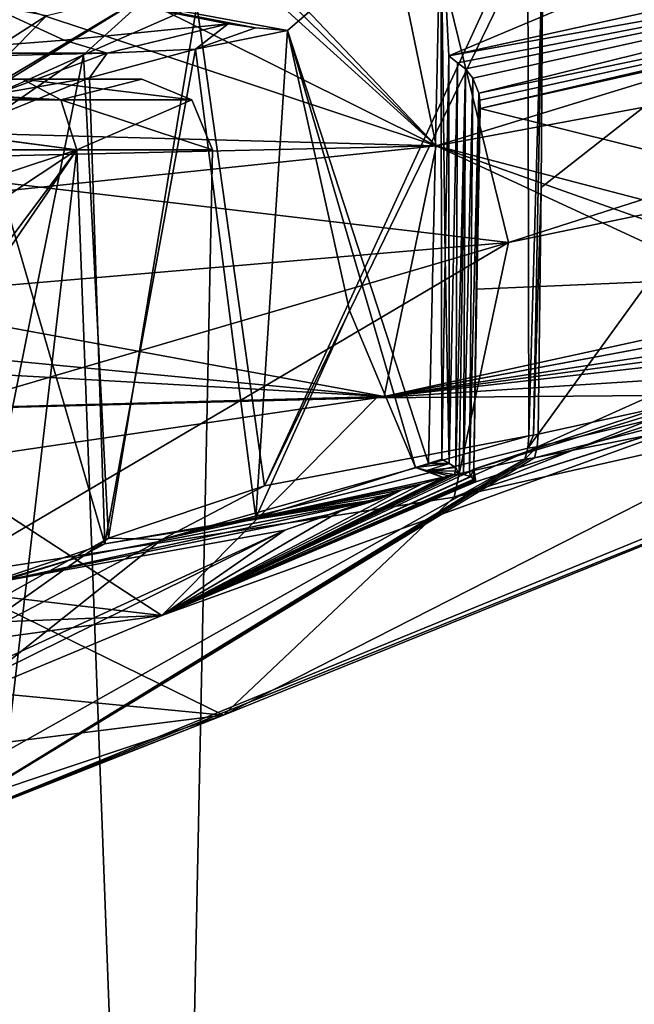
# Model space of a CAD drawing. Header units: metres. Extents: x -204 to 106, y -88 to 116.
# Tile 232 of 256: x -133 to -120, y -57 to -36. Entities that reach past the tile are written whole.
import ezdxf

# ---------------------------------------------------------------- set-up
doc = ezdxf.new("R2010")
doc.units = ezdxf.units.M
doc.layers.add('solid_20472013_1', color=7, linetype='CONTINUOUS')

msp = doc.modelspace()

# ---------------------------------------------------------------- linework, layer by layer
at = {"layer": 'solid_20472013_1'}
for points in [[(-123.972313, -36.801594, 176.650665), (-107.216599, -29.74966, 190.38327), (-124.141632, -33.443695, 175.568283)], [(-123.972313, -36.801594, 176.650665), (-107.189598, -33.104618, 191.478409), (-107.216599, -29.74966, 190.38327)], [(-124.243126, -38.714989, 222.820297), (-125.439682, -32.906258, 238.705124), (-98.944885, -30.960669, 228.224899)], [(-124.243126, -38.714989, 222.820297), (-98.944885, -30.960669, 228.224899), (-98.893517, -33.997993, 216.898376)], [(-133, -35.809345, 233.541153), (-150, -37.805599, 230.758179), (-150, -31.781961, 245.282974)], [(-96.526657, -32.380737, 229.377808), (-124.145119, -34.87141, 240.040558), (-122.701271, -40.76722, 223.774796)], [(-96.272644, -35.279957, 217.860565), (-96.526657, -32.380737, 229.377808), (-122.701271, -40.76722, 223.774796)], [(-113.351707, -32.821198, 180.275192), (-108.49057, -41.862453, 188.041626), (-122.069496, -44.848827, 177.015884)], [(-113.351707, -32.821198, 180.275192), (-122.069496, -44.848827, 177.015884), (-122.004852, -39.602287, 175.546143)], [(-113.351707, -32.821198, 180.275192), (-122.004852, -39.602287, 175.546143), (-121.968857, -34.361206, 174.119644)], [(-128, -34.75798, 234.824936), (-125.439682, -32.906258, 238.705124), (-124.243126, -38.714989, 222.820297)], [(-109.829468, -34.257042, 188.356293), (-107.189598, -33.104618, 191.478409), (-123.972313, -36.801594, 176.650665)], [(-150, -33.474915, 247.581696), (-150, -37.542957, 237.99118), (-124.145119, -34.87141, 240.040558)], [(-136.068985, -34.668255, 170.795074), (-127.402626, -36.265465, 174.621841), (-124.141632, -33.443695, 175.568283)], [(-124.402802, -45.468544, 178.930252), (-124.141632, -33.443695, 175.568283), (-127.402626, -36.265465, 174.621841)], [(-124.402802, -45.468544, 178.930252), (-124.120071, -45.379662, 179.071686), (-124.141632, -33.443695, 175.568283)], [(-124.046196, -41.091099, 177.861313), (-123.972313, -36.801594, 176.650665), (-124.141632, -33.443695, 175.568283)], [(-124.120071, -45.379662, 179.071686), (-124.046196, -41.091099, 177.861313), (-124.141632, -33.443695, 175.568283)], [(-115.150078, -41.086357, 209.24704), (-124.243126, -38.714989, 222.820297), (-98.893517, -33.997993, 216.898376)], [(-109.829468, -34.257042, 188.356293), (-123.972313, -36.801594, 176.650665), (-123.784386, -36.949318, 176.827667)], [(-109.829468, -34.257042, 188.356293), (-123.784386, -36.949318, 176.827667), (-123.619095, -37.081364, 177.028549)], [(-109.829468, -34.257042, 188.356293), (-123.619095, -37.081364, 177.028549), (-123.460693, -37.274555, 177.304382)], [(-109.829468, -34.257042, 188.356293), (-123.460693, -37.274555, 177.304382), (-123.335907, -37.593258, 177.666458)], [(-109.829468, -34.257042, 188.356293), (-123.335907, -37.593258, 177.666458), (-109.836182, -34.783596, 188.935394)], [(-129.33136, -35.726505, 168.818848), (-122.604919, -34.458752, 173.731354), (-127.896591, -45.9417, 173.167862)], [(-122.290131, -34.410461, 173.923004), (-122.268822, -44.879658, 176.900787), (-127.896591, -45.9417, 173.167862)], [(-122.604919, -34.458752, 173.731354), (-122.290131, -34.410461, 173.923004), (-127.896591, -45.9417, 173.167862)], [(-107.651398, -34.413101, 191.927902), (-109.836182, -34.783596, 188.935394), (-123.306862, -37.919533, 177.864349)], [(-110.142624, -41.194664, 190.621872), (-107.651398, -34.413101, 191.927902), (-123.306862, -37.919533, 177.864349)], [(-122.290131, -34.410461, 173.923004), (-121.968857, -34.361206, 174.119644), (-122.268822, -44.879658, 176.900787)], [(-121.968857, -34.361206, 174.119644), (-122.166824, -44.863819, 176.959717), (-122.268822, -44.879658, 176.900787)], [(-121.968857, -34.361206, 174.119644), (-122.004852, -39.602287, 175.546143), (-122.166824, -44.863819, 176.959717)], [(-136.068985, -34.668255, 170.795074), (-128.667328, -36.124012, 173.97316), (-128.0811, -36.203243, 174.272507)], [(-132.158646, -36.466, 172.607681), (-128.667328, -36.124012, 173.97316), (-136.068985, -34.668255, 170.795074)], [(-136.068985, -34.668255, 170.795074), (-128.0811, -36.203243, 174.272507), (-127.402626, -36.265465, 174.621841)], [(-132.158646, -36.466, 172.607681), (-136.068985, -34.668255, 170.795074), (-135.697464, -36.74699, 171.502258)], [(-150, -37.542957, 237.99118), (-122.701271, -40.76722, 223.774796), (-124.145119, -34.87141, 240.040558)], [(-128, -35.029888, 234.129761), (-128, -34.75798, 234.824936), (-124.243126, -38.714989, 222.820297)], [(-109.836182, -34.783596, 188.935394), (-123.335907, -37.593258, 177.666458), (-123.311905, -37.74395, 177.787918)], [(-109.836182, -34.783596, 188.935394), (-123.311905, -37.74395, 177.787918), (-123.306862, -37.919533, 177.864349)], [(-128, -35.3078, 233.416107), (-128, -35.029888, 234.129761), (-124.243126, -38.714989, 222.820297)], [(-135.944366, -35.307262, 167.441422), (-132.523956, -35.942661, 165.293076), (-133.861908, -36.804306, 162.588348)], [(-130.19136, -35.367691, 167.972839), (-134.440781, -37.986259, 159.72139), (-134.482483, -37.937611, 159.721054)], [(-130.19136, -35.367691, 167.972839), (-134.482483, -37.937611, 159.721054), (-132.523956, -35.942661, 165.293076)], [(-130.19136, -35.367691, 167.972839), (-131.74704, -36.782204, 165.293716), (-134.440781, -37.986259, 159.72139)], [(-130.19136, -35.367691, 167.972839), (-129.33136, -35.726505, 168.818848), (-131.74704, -36.782204, 165.293716)], [(-130.536163, -35.576508, 233.483093), (-128, -35.3078, 233.416107), (-124.243126, -38.714989, 222.820297)], [(-96.272644, -35.279957, 217.860565), (-122.701271, -40.76722, 223.774796), (-123.859917, -46.188232, 207.464752)], [(-98.620178, -38.137291, 206.509827), (-96.272644, -35.279957, 217.860565), (-123.859917, -46.188232, 207.464752)], [(-130.536163, -35.576508, 233.483093), (-124.243126, -38.714989, 222.820297), (-133, -35.809345, 233.541153)], [(-131.74704, -36.782204, 165.293716), (-129.33136, -35.726505, 168.818848), (-131.214081, -47.053394, 169.43576)], [(-129.33136, -35.726505, 168.818848), (-127.896591, -45.9417, 173.167862), (-131.214081, -47.053394, 169.43576)], [(-133, -35.809345, 233.541153), (-146.555222, -38.115757, 229.867371), (-150, -37.805599, 230.758179)], [(-133, -35.809345, 233.541153), (-124.243126, -38.714989, 222.820297), (-146.555222, -38.115757, 229.867371)], [(-133.861908, -36.804306, 162.588348), (-132.523956, -35.942661, 165.293076), (-134.482483, -37.937611, 159.721054)], [(-132.158646, -36.466, 172.607681), (-131.239197, -36.74485, 171.554825), (-128.667328, -36.124012, 173.97316)], [(-129.358398, -36.656536, 173.090286), (-128.667328, -36.124012, 173.97316), (-131.239197, -36.74485, 171.554825)], [(-129.358398, -36.656536, 173.090286), (-128.0811, -36.203243, 174.272507), (-128.667328, -36.124012, 173.97316)], [(-129.358398, -36.656536, 173.090286), (-127.402626, -36.265465, 174.621841), (-128.0811, -36.203243, 174.272507)], [(-128.076355, -46.628117, 176.686691), (-127.402626, -36.265465, 174.621841), (-129.358398, -36.656536, 173.090286)], [(-128.076355, -46.628117, 176.686691), (-126.085114, -42.21925, 177.03627), (-127.402626, -36.265465, 174.621841)], [(-124.679977, -45.55645, 178.794144), (-127.402626, -36.265465, 174.621841), (-126.085114, -42.21925, 177.03627)], [(-124.402802, -45.468544, 178.930252), (-127.402626, -36.265465, 174.621841), (-124.679977, -45.55645, 178.794144)], [(-132.158646, -36.466, 172.607681), (-135.697464, -36.74699, 171.502258), (-131.239197, -36.74485, 171.554825)], [(-135.698349, -36.84074, 171.174408), (-133.612167, -37.613525, 168.448166), (-131.239197, -36.74485, 171.554825)], [(-135.698349, -36.84074, 171.174408), (-131.239197, -36.74485, 171.554825), (-135.697464, -36.74699, 171.502258)], [(-134.440781, -37.986259, 159.72139), (-131.74704, -36.782204, 165.293716), (-134.254745, -38.508106, 159.81517)], [(-134.254745, -38.508106, 159.81517), (-131.74704, -36.782204, 165.293716), (-134.147034, -48.684772, 163.407928)], [(-131.74704, -36.782204, 165.293716), (-131.214081, -47.053394, 169.43576), (-134.147034, -48.684772, 163.407928)], [(-131.61705, -37.270821, 170.740906), (-131.239197, -36.74485, 171.554825), (-133.612167, -37.613525, 168.448166)], [(-131.61705, -37.270821, 170.740906), (-129.358398, -36.656536, 173.090286), (-131.239197, -36.74485, 171.554825)], [(-131.291916, -47.180561, 173.621155), (-129.358398, -36.656536, 173.090286), (-131.61705, -37.270821, 170.740906)], [(-131.291916, -47.180561, 173.621155), (-128.076355, -46.628117, 176.686691), (-129.358398, -36.656536, 173.090286)], [(-123.965759, -45.470749, 179.204086), (-123.972313, -36.801594, 176.650665), (-124.046196, -41.091099, 177.861313)], [(-123.784386, -36.949318, 176.827667), (-123.972313, -36.801594, 176.650665), (-123.965759, -45.470749, 179.204086)], [(-123.784386, -36.949318, 176.827667), (-123.965759, -45.470749, 179.204086), (-123.825104, -45.556248, 179.354599)], [(-123.619095, -37.081364, 177.028549), (-123.784386, -36.949318, 176.827667), (-123.825104, -45.556248, 179.354599)], [(-123.619095, -37.081364, 177.028549), (-123.825104, -45.556248, 179.354599), (-123.749046, -45.696011, 179.479477)], [(-123.619095, -37.081364, 177.028549), (-123.749046, -45.696011, 179.479477), (-123.655624, -45.701546, 179.602814)], [(-123.460693, -37.274555, 177.304382), (-123.619095, -37.081364, 177.028549), (-123.655624, -45.701546, 179.602814)], [(-130.500015, -37.299999, 0), (-140, -37.299999, 16.740669), (-133.042892, -37.299999, 9.628411)], [(-132.223663, -37.739338, 10.331642), (-133.042892, -37.299999, 9.628411), (-140, -37.299999, 16.740669)], [(-133.042892, -37.299999, -9.628412), (-140, -37.299999, 16.740669), (-130.500015, -37.299999, 0)], [(-140, -37.299999, -16.740669), (-140, -37.299999, 16.740669), (-133.042892, -37.299999, -9.628412)], [(-139.902664, -37.416958, 17.357351), (-132.223663, -37.739338, 10.331642), (-140, -37.299999, 16.740669)], [(-132.223663, -37.739338, -10.331642), (-140, -37.299999, -16.740669), (-133.042892, -37.299999, -9.628412)], [(-132.223663, -37.739338, -10.331642), (-139.824936, -37.739941, -17.867107), (-140, -37.299999, -16.740669)], [(-139.902664, -37.416958, 17.357351), (-139.824936, -37.739941, 17.867107), (-132.223663, -37.739338, 10.331642)], [(-133.917145, -38.20187, 167.483078), (-131.61705, -37.270821, 170.740906), (-133.612167, -37.613525, 168.448166)], [(-131.291916, -47.180561, 173.621155), (-131.61705, -37.270821, 170.740906), (-133.917145, -38.20187, 167.483078)], [(-129.439346, -37.739338, 0), (-130.500015, -37.299999, 0), (-133.042892, -37.299999, 9.628411)], [(-132.223663, -37.739338, 10.331642), (-129.439346, -37.739338, 0), (-133.042892, -37.299999, 9.628411)], [(-132.223663, -37.739338, -10.331642), (-133.042892, -37.299999, -9.628412), (-130.500015, -37.299999, 0)], [(-129.439346, -37.739338, 0), (-132.223663, -37.739338, -10.331642), (-130.500015, -37.299999, 0)], [(-123.460693, -37.274555, 177.304382), (-123.655624, -45.701546, 179.602814), (-123.531784, -45.648178, 179.799271)], [(-123.335907, -37.593258, 177.666458), (-123.460693, -37.274555, 177.304382), (-123.531784, -45.648178, 179.799271)], [(-150, -37.542957, 237.99118), (-150, -43.094181, 223.976715), (-122.701271, -40.76722, 223.774796)], [(-123.335907, -37.593258, 177.666458), (-123.531784, -45.648178, 179.799271), (-123.441727, -45.589588, 180.011948)], [(-123.311905, -37.74395, 177.787918), (-123.335907, -37.593258, 177.666458), (-123.441727, -45.589588, 180.011948)], [(-139.824936, -37.739941, 17.867107), (-131.887543, -38.799999, 10.627277), (-132.223663, -37.739338, 10.331642)], [(-132.223663, -37.739338, -10.331642), (-131.887543, -38.799999, -10.627277), (-139.824936, -37.739941, -17.867107)], [(-139.821503, -37.761982, 17.889973), (-131.887543, -38.799999, 10.627277), (-139.824936, -37.739941, 17.867107)], [(-139.824936, -37.739941, -17.867107), (-131.887543, -38.799999, -10.627277), (-139.756104, -38.799999, -18.332006)], [(-139.821503, -37.761982, 17.889973), (-139.756104, -38.799999, 18.332006), (-131.887543, -38.799999, 10.627277)], [(-132.223663, -37.739338, 10.331642), (-131.887543, -38.799999, 10.627277), (-129, -38.799999, 0)], [(-132.223663, -37.739338, 10.331642), (-129, -38.799999, 0), (-129.439346, -37.739338, 0)], [(-129.439346, -37.739338, 0), (-131.887543, -38.799999, -10.627277), (-132.223663, -37.739338, -10.331642)], [(-129.439346, -37.739338, 0), (-129, -38.799999, 0), (-131.887543, -38.799999, -10.627277)], [(-123.311905, -37.74395, 177.787918), (-123.441727, -45.589588, 180.011948), (-123.374397, -41.762215, 178.940292)], [(-123.311905, -37.74395, 177.787918), (-123.374397, -41.762215, 178.940292), (-123.306862, -37.919533, 177.864349)], [(-110.142624, -41.194664, 190.621872), (-123.306862, -37.919533, 177.864349), (-123.374397, -41.762215, 178.940292)], [(-143.801666, -39.166157, 226.93811), (-146.555222, -38.115757, 229.867371), (-124.243126, -38.714989, 222.820297)], [(-134.306488, -48.192535, 169.256622), (-131.291916, -47.180561, 173.621155), (-133.917145, -38.20187, 167.483078)], [(-98.658852, -38.166813, 206.392761), (-98.620178, -38.137291, 206.509827), (-123.859917, -46.188232, 207.464752)], [(-98.658852, -38.166813, 206.392761), (-123.859917, -46.188232, 207.464752), (-116.306488, -44.480797, 207.215866)], [(-143.434555, -40.718636, 222.810074), (-143.801666, -39.166157, 226.93811), (-124.243126, -38.714989, 222.820297)], [(-143.434555, -40.718636, 222.810074), (-124.243126, -38.714989, 222.820297), (-125.344994, -44.043934, 206.90062)], [(-124.243126, -38.714989, 222.820297), (-116.765656, -42.172806, 206.628372), (-125.344994, -44.043934, 206.90062)], [(-115.969177, -41.641235, 207.920563), (-116.765656, -42.172806, 206.628372), (-124.243126, -38.714989, 222.820297)], [(-115.150078, -41.086357, 209.24704), (-115.969177, -41.641235, 207.920563), (-124.243126, -38.714989, 222.820297)], [(-131.887543, -38.799999, 10.627277), (-139.756104, -38.799999, 18.332006), (-137.763443, -46.657555, 17.066534)], [(-139.756104, -41.409607, -18.332006), (-139.756104, -38.799999, -18.332006), (-131.887543, -38.799999, -10.627277)], [(-139.756104, -44.019165, -18.332006), (-139.756104, -41.409607, -18.332006), (-131.887543, -38.799999, -10.627277)], [(-139.600067, -50.086567, -18.243944), (-139.756104, -44.019165, -18.332006), (-131.887543, -38.799999, -10.627277)], [(-139.600067, -50.086567, -18.243944), (-131.887543, -38.799999, -10.627277), (-137.656631, -88.300003, -16.989424)], [(-131.887543, -38.799999, 10.627277), (-137.763443, -46.657555, 17.066534), (-137.656631, -88.300003, 16.989424)], [(-131.887543, -38.799999, 10.627277), (-137.656631, -88.300003, 16.989424), (-130.02774, -88.300003, 6.4891)], [(-131.887543, -38.799999, -10.627277), (-130.02774, -88.300003, -6.4891), (-137.656631, -88.300003, -16.989424)], [(-129, -38.799999, 0), (-131.887543, -38.799999, 10.627277), (-130.02774, -88.300003, 6.4891)], [(-131.887543, -38.799999, -10.627277), (-129, -38.799999, 0), (-130.02774, -88.300003, -6.4891)], [(-129, -38.799999, 0), (-130.02774, -88.300003, 6.4891), (-130.02774, -88.300003, -6.4891)], [(-122.004852, -39.602287, 175.546143), (-122.069496, -44.848827, 177.015884), (-122.166824, -44.863819, 176.959717)], [(-150, -43.094181, 223.976715), (-150, -48.781574, 207.833481), (-122.701271, -40.76722, 223.774796)], [(-134.778015, -47.875935, 207.706635), (-122.701271, -40.76722, 223.774796), (-150, -48.781574, 207.833481)], [(-145.834045, -42.087154, 219.368774), (-143.434555, -40.718636, 222.810074), (-125.344994, -44.043934, 206.90062)], [(-134.778015, -47.875935, 207.706635), (-123.859917, -46.188232, 207.464752), (-122.701271, -40.76722, 223.774796)], [(-123.965759, -45.470749, 179.204086), (-124.046196, -41.091099, 177.861313), (-124.120071, -45.379662, 179.071686)], [(-110.142624, -41.194664, 190.621872), (-123.441727, -45.589588, 180.011948), (-110.538528, -41.635143, 190.61026)], [(-110.142624, -41.194664, 190.621872), (-123.374397, -41.762215, 178.940292), (-123.441727, -45.589588, 180.011948)], [(-130.079651, -48.704369, 191.220856), (-110.538528, -41.635143, 190.61026), (-123.394943, -45.860027, 180.301651)], [(-130.079651, -48.704369, 191.220856), (-119.649033, -44.024979, 201.92836), (-110.538528, -41.635143, 190.61026)], [(-123.441727, -45.589588, 180.011948), (-123.394943, -45.860027, 180.301651), (-110.538528, -41.635143, 190.61026)], [(-108.49057, -41.862453, 188.041626), (-109.493553, -42.841366, 187.762589), (-122.148697, -45.349384, 177.29332)], [(-122.09166, -45.116028, 177.129013), (-108.49057, -41.862453, 188.041626), (-122.148697, -45.349384, 177.29332)], [(-122.09166, -45.116028, 177.129013), (-122.069496, -44.848827, 177.015884), (-108.49057, -41.862453, 188.041626)], [(-145.834045, -42.087154, 219.368774), (-125.344994, -44.043934, 206.90062), (-150, -42.641075, 218.03447)], [(-128.076355, -46.628117, 176.686691), (-124.679977, -45.55645, 178.794144), (-126.085114, -42.21925, 177.03627)], [(-125.344994, -44.043934, 206.90062), (-116.765656, -42.172806, 206.628372), (-117.333916, -42.547729, 205.702011)], [(-135.569641, -53.488564, 179.483948), (-107.804962, -42.347656, 189.737885), (-128.764389, -50.821354, 191.760025)], [(-135.569641, -53.488564, 179.483948), (-109.493553, -42.841366, 187.762589), (-107.804962, -42.347656, 189.737885)], [(-128.764389, -50.821354, 191.760025), (-107.804962, -42.347656, 189.737885), (-116.306488, -44.480797, 207.215866)], [(-150, -42.641075, 218.03447), (-125.344994, -44.043934, 206.90062), (-150, -44.707615, 212.166031)], [(-125.510284, -44.074215, 206.904984), (-117.333916, -42.547729, 205.702011), (-117.882019, -42.904148, 204.810898)], [(-125.510284, -44.074215, 206.904984), (-125.344994, -44.043934, 206.90062), (-117.333916, -42.547729, 205.702011)], [(-135.569641, -53.488564, 179.483948), (-122.148697, -45.349384, 177.29332), (-109.493553, -42.841366, 187.762589)], [(-125.510284, -44.074215, 206.904984), (-117.882019, -42.904148, 204.810898), (-118.165565, -43.08667, 204.350372)], [(-125.510284, -44.074215, 206.904984), (-118.165565, -43.08667, 204.350372), (-118.454369, -43.271412, 203.881012)], [(-125.510284, -44.074215, 206.904984), (-118.454369, -43.271412, 203.881012), (-119.066528, -43.659607, 202.883118)], [(-125.510284, -44.074215, 206.904984), (-119.066528, -43.659607, 202.883118), (-119.649033, -44.024979, 201.92836)], [(-150, -44.707615, 212.166031), (-125.344994, -44.043934, 206.90062), (-125.510284, -44.074215, 206.904984)], [(-150, -44.707615, 212.166031), (-125.510284, -44.074215, 206.904984), (-135.033691, -45.479404, 207.105972)], [(-135.033691, -45.479404, 207.105972), (-125.510284, -44.074215, 206.904984), (-130.079651, -48.704369, 191.220856)], [(-130.079651, -48.704369, 191.220856), (-125.510284, -44.074215, 206.904984), (-119.649033, -44.024979, 201.92836)], [(-128.764389, -50.821354, 191.760025), (-116.306488, -44.480797, 207.215866), (-123.859917, -46.188232, 207.464752)], [(-122.268822, -44.879658, 176.900787), (-122.293182, -45.143482, 177.010193), (-130.074097, -47.088211, 171.398056)], [(-127.896591, -45.9417, 173.167862), (-122.268822, -44.879658, 176.900787), (-130.074097, -47.088211, 171.398056)], [(-122.293182, -45.143482, 177.010193), (-122.069496, -44.848827, 177.015884), (-122.09166, -45.116028, 177.129013)], [(-122.166824, -44.863819, 176.959717), (-122.069496, -44.848827, 177.015884), (-122.293182, -45.143482, 177.010193)], [(-122.293182, -45.143482, 177.010193), (-122.268822, -44.879658, 176.900787), (-122.166824, -44.863819, 176.959717)], [(-122.293182, -45.143482, 177.010193), (-122.351295, -45.374638, 177.169434), (-130.074097, -47.088211, 171.398056)], [(-122.09166, -45.116028, 177.129013), (-122.148697, -45.349384, 177.29332), (-122.351295, -45.374638, 177.169434)], [(-122.293182, -45.143482, 177.010193), (-122.09166, -45.116028, 177.129013), (-122.351295, -45.374638, 177.169434)], [(-141.473862, -56.134541, 165.980362), (-122.351295, -45.374638, 177.169434), (-135.569641, -53.488564, 179.483948)], [(-130.074097, -47.088211, 171.398056), (-122.351295, -45.374638, 177.169434), (-141.473862, -56.134541, 165.980362)], [(-135.569641, -53.488564, 179.483948), (-122.252937, -45.362736, 177.229767), (-122.148697, -45.349384, 177.29332)], [(-135.569641, -53.488564, 179.483948), (-122.351295, -45.374638, 177.169434), (-122.252937, -45.362736, 177.229767)], [(-123.965759, -45.470749, 179.204086), (-124.120071, -45.379662, 179.071686), (-124.402802, -45.468544, 178.930252)], [(-122.351295, -45.374638, 177.169434), (-122.148697, -45.349384, 177.29332), (-122.252937, -45.362736, 177.229767)], [(-135.033691, -45.479404, 207.105972), (-130.079651, -48.704369, 191.220856), (-150, -46.355835, 207.228683)], [(-128.076355, -46.628117, 176.686691), (-124.090958, -45.767624, 179.231659), (-124.679977, -45.55645, 178.794144)], [(-123.965759, -45.470749, 179.204086), (-124.402802, -45.468544, 178.930252), (-124.679977, -45.55645, 178.794144)], [(-123.965759, -45.470749, 179.204086), (-124.679977, -45.55645, 178.794144), (-124.440125, -45.621674, 178.96669)], [(-124.090958, -45.767624, 179.231659), (-124.440125, -45.621674, 178.96669), (-124.679977, -45.55645, 178.794144)], [(-123.965759, -45.470749, 179.204086), (-124.440125, -45.621674, 178.96669), (-123.825104, -45.556248, 179.354599)], [(-123.836021, -45.629623, 179.365662), (-123.825104, -45.556248, 179.354599), (-124.440125, -45.621674, 178.96669)], [(-123.84729, -45.70171, 179.376144), (-123.836021, -45.629623, 179.365662), (-124.440125, -45.621674, 178.96669)], [(-123.96978, -45.734821, 179.303329), (-123.84729, -45.70171, 179.376144), (-124.440125, -45.621674, 178.96669)], [(-124.090958, -45.767624, 179.231659), (-123.96978, -45.734821, 179.303329), (-124.440125, -45.621674, 178.96669)], [(-123.749046, -45.696011, 179.479477), (-123.836021, -45.629623, 179.365662), (-123.84729, -45.70171, 179.376144)], [(-123.749046, -45.696011, 179.479477), (-123.825104, -45.556248, 179.354599), (-123.836021, -45.629623, 179.365662)], [(-123.531784, -45.648178, 179.799271), (-123.506714, -45.747631, 179.888397), (-123.441727, -45.589588, 180.011948)], [(-123.441727, -45.589588, 180.011948), (-123.506714, -45.747631, 179.888397), (-123.437866, -45.803585, 180.107208)], [(-123.438797, -45.69593, 180.0616), (-123.441727, -45.589588, 180.011948), (-123.437866, -45.803585, 180.107208)], [(-123.411797, -45.829605, 180.220917), (-123.394943, -45.860027, 180.301651), (-123.441727, -45.589588, 180.011948)], [(-123.424446, -45.790432, 180.154587), (-123.411797, -45.829605, 180.220917), (-123.441727, -45.589588, 180.011948)], [(-123.438797, -45.69593, 180.0616), (-123.424446, -45.790432, 180.154587), (-123.441727, -45.589588, 180.011948)], [(-130.079651, -48.704369, 191.220856), (-123.749046, -45.696011, 179.479477), (-123.84729, -45.70171, 179.376144)], [(-130.079651, -48.704369, 191.220856), (-123.655624, -45.701546, 179.602814), (-123.749046, -45.696011, 179.479477)], [(-130.079651, -48.704369, 191.220856), (-123.506714, -45.747631, 179.888397), (-123.655624, -45.701546, 179.602814)], [(-130.079651, -48.704369, 191.220856), (-123.84729, -45.70171, 179.376144), (-123.96978, -45.734821, 179.303329)], [(-130.079651, -48.704369, 191.220856), (-123.96978, -45.734821, 179.303329), (-124.090958, -45.767624, 179.231659)], [(-130.079651, -48.704369, 191.220856), (-123.437866, -45.803585, 180.107208), (-123.506714, -45.747631, 179.888397)], [(-130.079651, -48.704369, 191.220856), (-124.090958, -45.767624, 179.231659), (-124.540504, -45.902187, 178.9944)], [(-130.079651, -48.704369, 191.220856), (-123.431221, -45.811485, 180.134827), (-123.437866, -45.803585, 180.107208)], [(-130.079651, -48.704369, 191.220856), (-123.424942, -45.819695, 180.162842), (-123.431221, -45.811485, 180.134827)], [(-130.079651, -48.704369, 191.220856), (-123.410019, -45.839973, 180.231964), (-123.424942, -45.819695, 180.162842)], [(-130.079651, -48.704369, 191.220856), (-123.394943, -45.860027, 180.301651), (-123.410019, -45.839973, 180.231964)], [(-124.540504, -45.902187, 178.9944), (-124.090958, -45.767624, 179.231659), (-128.076355, -46.628117, 176.686691)], [(-123.531784, -45.648178, 179.799271), (-123.655624, -45.701546, 179.602814), (-123.506714, -45.747631, 179.888397)], [(-123.430946, -45.797028, 180.130844), (-123.438797, -45.69593, 180.0616), (-123.437866, -45.803585, 180.107208)], [(-123.430946, -45.797028, 180.130844), (-123.424446, -45.790432, 180.154587), (-123.438797, -45.69593, 180.0616)], [(-123.430946, -45.797028, 180.130844), (-123.437866, -45.803585, 180.107208), (-123.431221, -45.811485, 180.134827)], [(-123.430946, -45.797028, 180.130844), (-123.431221, -45.811485, 180.134827), (-123.424942, -45.819695, 180.162842)], [(-123.42469, -45.805061, 180.158722), (-123.424446, -45.790432, 180.154587), (-123.430946, -45.797028, 180.130844)], [(-123.430946, -45.797028, 180.130844), (-123.424942, -45.819695, 180.162842), (-123.42469, -45.805061, 180.158722)], [(-123.42469, -45.805061, 180.158722), (-123.424942, -45.819695, 180.162842), (-123.411797, -45.829605, 180.220917)], [(-123.411797, -45.829605, 180.220917), (-123.424942, -45.819695, 180.162842), (-123.410019, -45.839973, 180.231964)], [(-123.42469, -45.805061, 180.158722), (-123.411797, -45.829605, 180.220917), (-123.424446, -45.790432, 180.154587)], [(-123.411797, -45.829605, 180.220917), (-123.410019, -45.839973, 180.231964), (-123.394943, -45.860027, 180.301651)], [(-131.214081, -47.053394, 169.43576), (-127.896591, -45.9417, 173.167862), (-130.074097, -47.088211, 171.398056)], [(-130.079651, -48.704369, 191.220856), (-124.540504, -45.902187, 178.9944), (-124.973938, -46.030113, 178.763412)], [(-126.222298, -46.446945, 178.194962), (-130.079651, -48.704369, 191.220856), (-124.973938, -46.030113, 178.763412)], [(-124.973938, -46.030113, 178.763412), (-124.540504, -45.902187, 178.9944), (-128.076355, -46.628117, 176.686691)], [(-125.218597, -46.12886, 178.653427), (-124.973938, -46.030113, 178.763412), (-128.076355, -46.628117, 176.686691)], [(-126.222298, -46.446945, 178.194962), (-124.973938, -46.030113, 178.763412), (-125.218597, -46.12886, 178.653427)], [(-128.764389, -50.821354, 191.760025), (-123.859917, -46.188232, 207.464752), (-134.778015, -47.875935, 207.706635)], [(-125.449379, -46.227661, 178.552933), (-131.792923, -47.445869, 173.164063), (-133.498856, -47.976192, 170.784607)], [(-126.483101, -46.547848, 178.085846), (-125.449379, -46.227661, 178.552933), (-133.498856, -47.976192, 170.784607)], [(-125.449379, -46.227661, 178.552933), (-131.291916, -47.180561, 173.621155), (-131.792923, -47.445869, 173.164063)], [(-125.449379, -46.227661, 178.552933), (-128.076355, -46.628117, 176.686691), (-131.291916, -47.180561, 173.621155)], [(-125.218597, -46.12886, 178.653427), (-128.076355, -46.628117, 176.686691), (-125.449379, -46.227661, 178.552933)], [(-126.222298, -46.446945, 178.194962), (-125.449379, -46.227661, 178.552933), (-126.483101, -46.547848, 178.085846)], [(-126.222298, -46.446945, 178.194962), (-125.218597, -46.12886, 178.653427), (-125.449379, -46.227661, 178.552933)], [(-150, -49.478367, 196.986832), (-150, -46.355835, 207.228683), (-130.079651, -48.704369, 191.220856)], [(-126.222298, -46.446945, 178.194962), (-127.460762, -46.887028, 177.682251), (-130.079651, -48.704369, 191.220856)], [(-126.222298, -46.446945, 178.194962), (-126.483101, -46.547848, 178.085846), (-127.460762, -46.887028, 177.682251)], [(-127.460762, -46.887028, 177.682251), (-126.483101, -46.547848, 178.085846), (-133.498856, -47.976192, 170.784607)], [(-127.460762, -46.887028, 177.682251), (-133.498856, -47.976192, 170.784607), (-140, -52.643627, 171.377457)], [(-136.844757, -51.522354, 179.012451), (-127.460762, -46.887028, 177.682251), (-140, -52.643627, 171.377457)], [(-130.079651, -48.704369, 191.220856), (-127.460762, -46.887028, 177.682251), (-136.844757, -51.522354, 179.012451)], [(-134.615921, -49.465942, 162.709503), (-130.074097, -47.088211, 171.398056), (-141.473862, -56.134541, 165.980362)], [(-131.214081, -47.053394, 169.43576), (-130.074097, -47.088211, 171.398056), (-134.615921, -49.465942, 162.709503)], [(-134.147034, -48.684772, 163.407928), (-131.214081, -47.053394, 169.43576), (-134.615921, -49.465942, 162.709503)], [(-131.792923, -47.445869, 173.164063), (-131.291916, -47.180561, 173.621155), (-134.306488, -48.192535, 169.256622)], [(-131.792923, -47.445869, 173.164063), (-134.306488, -48.192535, 169.256622), (-133.498856, -47.976192, 170.784607)], [(-128.764389, -50.821354, 191.760025), (-134.778015, -47.875935, 207.706635), (-150, -48.781574, 207.833481)], [(-150, -51.419746, 189.709305), (-130.079651, -48.704369, 191.220856), (-136.844757, -51.522354, 179.012451)], [(-150, -51.419746, 189.709305), (-150, -49.478367, 196.986832), (-130.079651, -48.704369, 191.220856)], [(-150, -53.468121, 191.806305), (-128.764389, -50.821354, 191.760025), (-150, -48.781574, 207.833481)], [(-142.569214, -55.435341, 180.055008), (-128.764389, -50.821354, 191.760025), (-150, -53.468121, 191.806305)], [(-142.569214, -55.435341, 180.055008), (-135.961319, -53.63496, 179.526367), (-128.764389, -50.821354, 191.760025)], [(-135.961319, -53.63496, 179.526367), (-135.569641, -53.488564, 179.483948), (-128.764389, -50.821354, 191.760025)]]:
    msp.add_3dface(points, dxfattribs=at)

doc.saveas('drawing.dxf')
